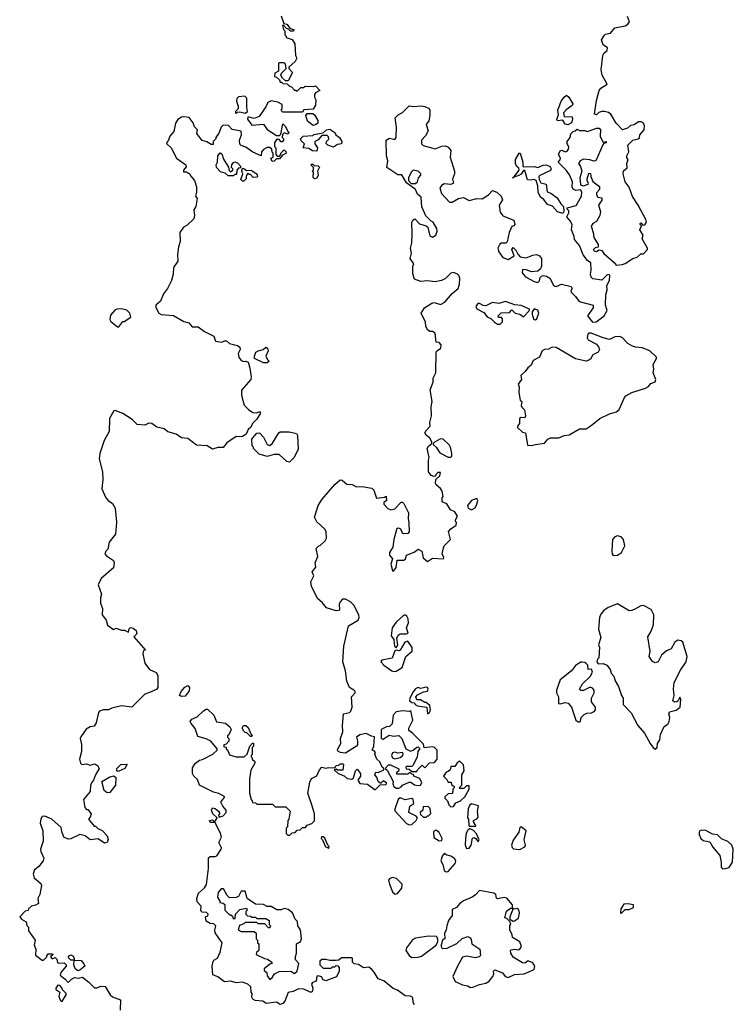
# Model space of a CAD drawing. Extents: x 2601477 to 2753313, y 449408 to 581029.
# Tile 13 of 203: x 2617122 to 2622606, y 482081 to 489651. Entities that reach past the tile are written whole.
import ezdxf

# ---------------------------------------------------------------- set-up
doc = ezdxf.new("R2010")
doc.units = 0

msp = doc.modelspace()

# ---------------------------------------------------------------- linework, layer by layer
at = {"layer": '0CON05XD'}
for points in [[(2619130.7, 489680.7), (2619151.7, 489621.7), (2619175, 489617.5), (2619201.7, 489581.7), (2619230, 489575), (2619227, 489563), (2619203, 489563), (2619188.3, 489578.3), (2619171.7, 489581.7), (2619148.3, 489608.3), (2619143, 489607), (2619150, 489575), (2619160, 489565), (2619160, 489535), (2619170, 489525), (2619170, 489515), (2619215, 489497.5), (2619235.8, 489465.8), (2619242.5, 489375), (2619252.5, 489355), (2619239.5, 489330.5), (2619190, 489285), (2619190, 489275), (2619217.5, 489245), (2619185, 489180), (2619165, 489180), (2619141.7, 489201.7), (2619130, 489225), (2619135, 489240)], [(2621596.4, 488263.6), (2621570, 488225), (2621586.1, 488176.1), (2621581.2, 488145), (2621555, 488100), (2621527.5, 488085), (2621513, 488063), (2621528.8, 488015), (2621533.3, 487975), (2621566.4, 487923.6), (2621567.5, 487902.5), (2621545, 487897.5), (2621532.5, 487885), (2621533.6, 487873.6), (2621555, 487867.5), (2621575, 487882.5), (2621595, 487876.7), (2621612.3, 487852.3), (2621690, 487785), (2621705, 487762.5), (2621755, 487768), (2621775, 487776), (2621835, 487813.8), (2621867.5, 487825), (2621895, 487850), (2621915, 487850), (2621947, 487883), (2621947.5, 487895), (2621906.7, 487965), (2621912.5, 487995), (2621887.5, 488035), (2621900, 488065), (2621890, 488075), (2621890, 488085), (2621895, 488090), (2621911.7, 488071.7), (2621925, 488072.5), (2621938, 488095), (2621933.8, 488115), (2621875.7, 488225), (2621830.9, 488290.9), (2621805, 488362.5), (2621776, 488405), (2621758.6, 488465), (2621762.4, 488487.6), (2621789.3, 488510.7), (2621788.8, 488545), (2621797.5, 488575), (2621788.3, 488588.3), (2621787.5, 488605), (2621803.8, 488635), (2621796.2, 488685), (2621835, 488724.2), (2621875, 488733.8), (2621885, 488742.5), (2621886.7, 488765), (2621920, 488805), (2621922.9, 488835), (2621915, 488855.7), (2621897.5, 488865), (2621877.5, 488865), (2621845, 488843.3), (2621815, 488836.7), (2621792.7, 488817.3), (2621753.6, 488803.6), (2621705.9, 488855.9), (2621664.1, 488924.1), (2621647.7, 488937.7), (2621615.8, 488945.8), (2621596, 488944), (2621573.8, 488936.2), (2621555, 488920), (2621540, 488925), (2621555, 489030), (2621576.2, 489105), (2621587.5, 489125), (2621636.7, 489155), (2621599.2, 489225), (2621591.2, 489265), (2621602.5, 489375), (2621613.6, 489396.4), (2621637, 489413), (2621640, 489435), (2621607, 489457), (2621593.6, 489496.4), (2621615, 489532.5), (2621625, 489540), (2621663, 489547), (2621695, 489587.5), (2621775, 489603.3), (2621796.7, 489615), (2621808, 489635), (2621793.3, 489675)], [(2619135, 489240), (2619170, 489275), (2619165, 489310), (2619155, 489320), (2619115, 489320), (2619110, 489315), (2619110, 489255), (2619081.7, 489238.3), (2619080, 489215), (2619095, 489210), (2619118.3, 489188.3), (2619125, 489170), (2619135, 489170), (2619145, 489160), (2619178.3, 489158.3), (2619195, 489140), (2619210, 489135), (2619235, 489110), (2619245, 489110), (2619255, 489100), (2619281.7, 489128.3), (2619305, 489130), (2619315, 489140), (2619375, 489137.5), (2619395, 489142.5), (2619430, 489105), (2619395, 489087.5), (2619387.5, 489075), (2619387.5, 489055), (2619397.5, 489035), (2619396.4, 488993.6), (2619378.3, 488961.7), (2619305, 488957.5), (2619295, 488940), (2619145, 488940), (2619130, 488955), (2619140, 488965), (2619138.3, 488998.3), (2619107, 489017), (2619055, 489027.5), (2619030, 489015), (2619015, 488980), (2618963, 488907), (2618925, 488890), (2618885, 488902.5), (2618875, 488900), (2618872.5, 488885), (2618905, 488840), (2618995, 488846.7), (2619025, 488807.5), (2619095, 488760), (2619115, 488760), (2619128.3, 488771.7), (2619145, 488850), (2619165, 488830), (2619181.7, 488791.7), (2619190, 488785), (2619185, 488770), (2619155, 488780), (2619141.7, 488768.3), (2619140, 488745), (2619150, 488735), (2619150, 488725), (2619138.3, 488711.7), (2619131.7, 488711.7), (2619115, 488730), (2619095, 488730), (2619080, 488705), (2619080, 488675), (2619090, 488665), (2619090, 488615), (2619101.7, 488601.7), (2619118.3, 488601.7), (2619130, 488615), (2619130, 488625), (2619155, 488650), (2619170, 488635), (2619168.3, 488621.7), (2619141.7, 488608.3), (2619118.3, 488581.7), (2619095, 488580), (2619077, 488563), (2619061.7, 488561.7), (2619052.5, 488585), (2619070, 488595), (2619070, 488625), (2619063, 488633), (2619060, 488655), (2619045, 488667.5), (2619023, 488667), (2618997, 488653), (2618980, 488635), (2618977, 488603), (2618915, 488631.2), (2618860.7, 488670.7), (2618823, 488683), (2618813, 488693), (2618812.5, 488725), (2618827.5, 488765), (2618823, 488793), (2618756.4, 488806.4), (2618727, 488837), (2618685, 488840), (2618670, 488825), (2618651.7, 488778.3), (2618630, 488745), (2618630, 488735), (2618610, 488715), (2618608.3, 488691.7), (2618595, 488690), (2618561.7, 488711.7), (2618525, 488722.5), (2618513.6, 488733.6), (2618483.3, 488775), (2618490, 488805), (2618466.4, 488826.4), (2618455, 488857.5), (2618425, 488897.5), (2618385, 488903.3), (2618365, 488900), (2618337, 488883), (2618320, 488855), (2618307.7, 488792.3), (2618276.7, 488755), (2618266.1, 488723.9), (2618250, 488705), (2618252.5, 488695), (2618286.1, 488666.1), (2618326.1, 488586.1), (2618400, 488535), (2618401.7, 488518.3), (2618380, 488495), (2618381.7, 488481.7), (2618405, 488480), (2618415, 488470), (2618425, 488470), (2618437, 488447), (2618466.7, 488415), (2618480, 488365), (2618480, 488325), (2618472.5, 488295), (2618486.7, 488275), (2618476.4, 488213.6), (2618460.7, 488189.3), (2618466.2, 488145), (2618459.5, 488120.5), (2618409.3, 488070.7), (2618380, 488055), (2618352.5, 488015), (2618356, 487945), (2618342.5, 487905), (2618336.2, 487846.2), (2618337.5, 487795), (2618303.3, 487745), (2618301.2, 487695), (2618289.2, 487645), (2618258.8, 487585), (2618227.3, 487542.7), (2618203.6, 487486.4), (2618167.5, 487455), (2618168.3, 487438.3), (2618192.5, 487395), (2618210, 487385), (2618305, 487376.7), (2618385, 487330), (2618421.2, 487321.2), (2618448.3, 487288.3), (2618495, 487290), (2618543, 487253), (2618615, 487216.7), (2618628.3, 487178.3), (2618675, 487172.5), (2618695, 487182.5), (2618711.7, 487181.7), (2618735, 487162.5), (2618795, 487146.7), (2618813.6, 487133.6), (2618816.2, 487115), (2618802.5, 487085), (2618806.7, 487055), (2618825, 487030), (2618845, 487022.5), (2618856.4, 487026.4), (2618877, 487017), (2618891.7, 486971.7), (2618900, 486905), (2618897.5, 486885), (2618827, 486803), (2618826.7, 486765), (2618848.3, 486688.3), (2618880, 486655), (2618915, 486630), (2618941.7, 486628.3), (2618965, 486637.5), (2618972.5, 486625), (2618945, 486580), (2618915, 486550), (2618896.7, 486515), (2618879.3, 486500.7), (2618862.5, 486465), (2618835, 486446.7), (2618813.3, 486443.3), (2618785, 486447.5), (2618715, 486396.7), (2618685, 486362), (2618645, 486360.8), (2618605, 486350), (2618564.1, 486374.1), (2618480.5, 486380.5), (2618415, 486430), (2618365, 486436.2), (2618325, 486463.8), (2618261.7, 486481.7), (2618232.5, 486505), (2618175, 486518), (2618137.3, 486547.3), (2618115, 486548.8), (2618085, 486532.5), (2618025, 486538), (2617987.3, 486577.3), (2617914.1, 486624.1), (2617856.4, 486646.4), (2617845, 486643.3), (2617813.5, 486585), (2617809.2, 486485), (2617771.2, 486415), (2617739.2, 486315), (2617733.5, 486275), (2617759.2, 486175), (2617761.2, 486115), (2617752.5, 486045), (2617785.5, 485975.5), (2617802, 485955), (2617835, 485931.2), (2617855.8, 485895), (2617867.3, 485787.3), (2617859.2, 485695), (2617810, 485635), (2617798.7, 485581.3), (2617784.4, 485565), (2617777.5, 485545), (2617788.7, 485528.7), (2617842.7, 485492.7), (2617848.8, 485475), (2617843.9, 485436.1), (2617748.8, 485355), (2617726.2, 485305), (2617750, 485235), (2617743.3, 485205), (2617744, 485165), (2617760, 485125), (2617756, 485075), (2617786.7, 485035), (2617797, 484997), (2617843, 484963), (2617865, 484972.5), (2617905, 484957.5), (2617927, 484957), (2617957.5, 484942.5), (2617963.3, 484966.7), (2617975, 484977.5), (2617995, 484972.5), (2618017.5, 484955), (2618021.7, 484928.3), (2618000, 484905), (2618090, 484805), (2618075, 484800), (2618068.8, 484775), (2618084, 484705), (2618118.8, 484655), (2618172.3, 484632.3), (2618185, 484610), (2618183.9, 484516.1), (2618175, 484503.3), (2618128.3, 484481.7), (2618084.2, 484465.8), (2617985, 484366.7), (2617905, 484375.7), (2617831.2, 484358.8), (2617805, 484344), (2617764.1, 484345.9), (2617736.4, 484333.6), (2617727.5, 484325), (2617710, 484245), (2617695, 484220), (2617665, 484213.8), (2617634.2, 484195.8), (2617591.7, 484138.3), (2617588, 484125), (2617597.3, 484077.3), (2617598, 484025), (2617583.1, 483965), (2617588.8, 483935), (2617600, 483925), (2617635, 483928.8), (2617665, 483918.8), (2617699.3, 483929.3), (2617722.5, 483915), (2617732.5, 483895), (2617703.8, 483845), (2617690, 483805), (2617673.8, 483785), (2617666.4, 483763.6), (2617663.8, 483716.2), (2617613.8, 483655), (2617622.5, 483595), (2617635, 483580), (2617645, 483580), (2617672.5, 483545), (2617665, 483520), (2617650, 483505), (2617695, 483450), (2617705, 483450), (2617721.7, 483431.7), (2617755, 483417.5), (2617795, 483377.5), (2617801.7, 483348.3), (2617793.9, 483326.1), (2617775, 483321.2), (2617725, 483353.3), (2617665, 483346.7), (2617625.9, 483375.9), (2617585, 483386.7), (2617515, 483353.3), (2617495, 483351.2), (2617462.5, 483365), (2617445, 483410), (2617441.2, 483441.2), (2617370, 483505), (2617315, 483528.8), (2617295, 483526.2), (2617285, 483506.7), (2617280.6, 483475), (2617299.2, 483415), (2617304, 483335), (2617282.7, 483275), (2617285.7, 483255), (2617308.8, 483205), (2617302, 483185), (2617270.3, 483139.7), (2617236.7, 483115), (2617226, 483085), (2617232.7, 483052.7), (2617285, 483008.8), (2617290, 482995), (2617276.2, 482925), (2617262.5, 482895), (2617266.2, 482855), (2617245, 482842.5), (2617212.5, 482835), (2617190, 482815), (2617188.3, 482801.7), (2617165, 482797.5), (2617122.5, 482755), (2617137, 482737), (2617172.5, 482715), (2617178.3, 482688.3), (2617190, 482675), (2617190, 482645), (2617242.5, 482575), (2617233.3, 482535), (2617247.5, 482505), (2617245, 482460), (2617295, 482420), (2617305, 482420), (2617330, 482445), (2617330, 482455), (2617341.7, 482468.3), (2617375, 482470), (2617378.3, 482461.7), (2617360, 482445), (2617371.7, 482431.7), (2617395, 482440), (2617407, 482427), (2617411.7, 482401.7), (2617418.3, 482398.3), (2617465, 482400), (2617480, 482385), (2617480, 482375), (2617437.5, 482325), (2617432.5, 482305), (2617472.5, 482275), (2617495, 482250), (2617520, 482275), (2617543.6, 482286.4), (2617575, 482283.3), (2617605, 482290), (2617655, 482252.5), (2617698.3, 482208.3), (2617715, 482207.5), (2617745, 482220), (2617778.3, 482218.3), (2617817.5, 482155), (2617835, 482137.5), (2617896.4, 482116.4), (2617893.3, 482035)], [(2618785, 488930), (2618795, 488940), (2618815, 488942.5), (2618855, 488932.5), (2618872.5, 488945), (2618866.7, 488975), (2618867, 489047), (2618851.7, 489061.7), (2618803, 489057), (2618790, 489045), (2618787.5, 489025), (2618800, 488985), (2618800, 488965), (2618780, 488945), (2618780, 488935), (2618785, 488930)], [(2621335, 488843.3), (2621315, 488846.7), (2621295, 488877.5), (2621255, 488873.8), (2621250, 488885), (2621261.7, 488918.3), (2621256.7, 488955), (2621282, 489025), (2621305, 489056.2), (2621325, 489070), (2621343.3, 489055), (2621372.5, 489005), (2621368, 488992), (2621321.9, 488958.1), (2621301.2, 488935), (2621307, 488907), (2621367.5, 488905), (2621370, 488885), (2621363.3, 488856.7), (2621335, 488843.3)], [(2619367.5, 483615), (2619337.5, 483705), (2619350.7, 483789.3), (2619363.6, 483816.4), (2619405, 483837.5), (2619426.7, 483885), (2619445, 483903.3), (2619475, 483897.5), (2619495, 483902.5), (2619545, 483900), (2619553.3, 483916.7), (2619575, 483920), (2619585, 483930), (2619605, 483930), (2619610, 483925), (2619605, 483880), (2619565, 483880), (2619555, 483890), (2619540, 483885), (2619570, 483855), (2619615, 483837.5), (2619638.3, 483818.3), (2619675, 483812.5), (2619688.3, 483821.7), (2619703, 483877), (2619715, 483890), (2619740, 483855), (2619740, 483835), (2619720, 483805), (2619735, 483777.5), (2619795, 483772.5), (2619855, 483730), (2619891.7, 483768.3), (2619935, 483770), (2619940, 483775), (2619940, 483785), (2619915, 483800), (2619898.3, 483781.7), (2619891.7, 483781.7), (2619877.5, 483795), (2619867, 483827), (2619852.5, 483845), (2619860, 483865), (2619877, 483863), (2619920, 483885), (2619920, 483895), (2619907.5, 483905), (2619890, 483945), (2619867.5, 483965), (2619852.5, 484005), (2619857, 484017), (2619845, 484030), (2619830, 484035), (2619843.3, 484065), (2619848.3, 484138.3), (2619825, 484142.5), (2619785, 484163.3), (2619735, 484152.5), (2619710, 484135), (2619717.5, 484105), (2619717.5, 484075), (2619710, 484065), (2619627, 484013), (2619587, 484017), (2619567, 484027), (2619565, 484040), (2619591.2, 484085), (2619586.7, 484125), (2619606.4, 484176.4), (2619602.5, 484225), (2619610, 484315), (2619656.2, 484323.8), (2619667.5, 484335), (2619677.5, 484365), (2619672.5, 484445), (2619700, 484475), (2619700, 484485), (2619690, 484495), (2619656.4, 484516.4), (2619635.9, 484565.9), (2619626.9, 484645), (2619606.7, 484715), (2619612.5, 484835), (2619649.3, 484990.7), (2619722.5, 485035), (2619730, 485055), (2619728.8, 485075), (2619688.8, 485148.8), (2619664.1, 485174.1), (2619625, 485196.2), (2619604.1, 485195.9), (2619584.1, 485175.9), (2619576.4, 485153.6), (2619580, 485115), (2619575, 485107.5), (2619555, 485106.2), (2619480.3, 485130.3), (2619448.7, 485168.7), (2619411.2, 485201.2), (2619364, 485295), (2619360.7, 485329.3), (2619382.5, 485375), (2619370, 485405), (2619397, 485443), (2619392.5, 485475), (2619412.5, 485525), (2619400, 485585), (2619420, 485605), (2619435, 485610), (2619470, 485645), (2619480, 485665), (2619477.5, 485715), (2619467.5, 485735), (2619405, 485790), (2619387.5, 485825), (2619395, 485850), (2619416.7, 485915), (2619445.9, 485964.1), (2619545, 486076.7), (2619585, 486113.3), (2619600.7, 486110.7), (2619635, 486080), (2619676.4, 486076.4), (2619710, 486060), (2619755, 486061.2), (2619828.8, 486048.8), (2619842.5, 486035), (2619865, 485972.5), (2619925, 485980), (2619938.3, 485988.3), (2619940, 485955), (2619921.7, 485938.3), (2619920, 485925), (2619951.7, 485891.7), (2619975, 485883.8), (2620005, 485891.2), (2620055, 485942.5), (2620065, 485942.5), (2620075, 485932.5), (2620109.3, 485859.3), (2620106.7, 485815), (2620113.6, 485783.6), (2620115.8, 485714.2), (2620105, 485701.2), (2620075, 485698.8), (2620064.2, 485704.2), (2620050, 485735), (2620035, 485740.8), (2620021.7, 485738.3), (2619996.5, 485655), (2619988.6, 485595), (2619963.8, 485555), (2619963.3, 485535), (2619986.7, 485505), (2619973.8, 485465), (2619987, 485417), (2619995, 485410), (2620015, 485440), (2620024, 485496), (2620075, 485496), (2620085.8, 485505), (2620094, 485535), (2620153, 485557), (2620175, 485572.5), (2620185, 485580), (2620213.8, 485563.8), (2620223.3, 485513.3), (2620255, 485486), (2620295, 485510), (2620380, 485505), (2620382.5, 485515), (2620368.8, 485545), (2620378.3, 485591.7), (2620384.1, 485605.9), (2620432.5, 485655), (2620417.5, 485715), (2620435, 485737.5), (2620477.5, 485765), (2620480, 485785), (2620470, 485795), (2620470, 485805), (2620487.5, 485835), (2620466.4, 485866.4), (2620433.6, 485883.6), (2620405, 485930), (2620370, 485945), (2620370, 485975), (2620377.5, 485985), (2620370, 486025), (2620357, 486047), (2620323.6, 486073.6), (2620317.5, 486085), (2620320, 486115), (2620350, 486145), (2620355, 486170), (2620335, 486170), (2620320, 486155), (2620318.3, 486141.7), (2620305, 486140), (2620285, 486147.5), (2620263.3, 486175), (2620263.3, 486265), (2620270, 486285), (2620253.8, 486355), (2620265, 486373.3), (2620288.3, 486391.7), (2620290, 486405), (2620274.1, 486434.1), (2620245, 486456.7), (2620236.7, 486475), (2620245, 486492.5), (2620276.7, 486525), (2620273.3, 486555), (2620287.5, 486605), (2620284, 486675), (2620291.2, 486715), (2620276.7, 486805), (2620300, 486865), (2620300, 486895), (2620321.2, 486935), (2620323.3, 487096.7), (2620333, 487107), (2620357.5, 487125), (2620361.7, 487151.7), (2620345, 487170), (2620321.7, 487171.7), (2620315, 487240), (2620295, 487252.5), (2620275, 487252.5), (2620256.4, 487266.4), (2620242.5, 487295), (2620240, 487325), (2620207.5, 487395), (2620233.6, 487436.4), (2620288.8, 487471.2), (2620306.1, 487476.1), (2620355, 487460), (2620389.7, 487480.3), (2620446.7, 487545), (2620492.5, 487585), (2620503, 487617), (2620503.6, 487663.6), (2620496.7, 487685), (2620486.7, 487695), (2620455, 487708), (2620435, 487702), (2620395, 487660), (2620364.1, 487645.9), (2620315, 487636), (2620255, 487642), (2620205, 487638), (2620156.2, 487656.2), (2620143.9, 487696.1), (2620143.3, 487755), (2620150, 487775), (2620123.8, 487815), (2620132, 487855), (2620126.2, 487895), (2620136, 487935), (2620139.2, 488005), (2620136.2, 488095), (2620145, 488112.5), (2620159.3, 488119.3), (2620195, 488080), (2620246.2, 488066.2), (2620257.5, 488055), (2620275, 487990), (2620295, 487977.5), (2620320, 487995), (2620330, 488025), (2620327.5, 488045), (2620300, 488095), (2620285, 488102.5), (2620243.3, 488143.3), (2620213, 488213), (2620207.5, 488285), (2620180, 488310), (2620163.8, 488345), (2620095, 488397.5), (2620058.3, 488458.3), (2620028.3, 488458.3), (2619942.5, 488515), (2619951.2, 488565), (2619940, 488605), (2619937.5, 488725), (2619965, 488738.8), (2620005, 488730), (2620015.8, 488744.2), (2620016.7, 488825), (2620008.8, 488895), (2620030.9, 488919.1), (2620065, 488936.2), (2620115, 488988.8), (2620145, 488982), (2620208.8, 488988.8), (2620235, 488984), (2620267.7, 488967.7), (2620273.8, 488955), (2620273.6, 488913.6), (2620265.8, 488874.2), (2620246.7, 488845), (2620260, 488795), (2620241.7, 488758.3), (2620210, 488725), (2620211.2, 488695), (2620222.7, 488682.7), (2620315, 488658.8), (2620365, 488677.5), (2620395, 488680), (2620415, 488671.2), (2620436, 488645), (2620430, 488595), (2620464.3, 488485), (2620464.3, 488465), (2620449.2, 488425), (2620455, 488393.3), (2620435, 488384.2), (2620385, 488387.5), (2620363.6, 488376.4), (2620350, 488355), (2620364.4, 488314.4), (2620425, 488248.8), (2620445, 488246.7), (2620494.2, 488275.8), (2620533.8, 488283.8), (2620575, 488261.2), (2620635, 488276), (2620676.4, 488273.6), (2620725, 488303.3), (2620755, 488337.5), (2620790, 488325), (2620823, 488293), (2620832.5, 488265), (2620807.5, 488225), (2620815, 488170), (2620835, 488142.5), (2620918.3, 488108.3), (2620927.5, 488075), (2620920, 488065), (2620905, 488060), (2620882.5, 488015), (2620868.3, 487941.7), (2620857, 487933), (2620825, 487932.5), (2620812.5, 487925), (2620797.5, 487895), (2620803.3, 487865), (2620835, 487822.5), (2620875, 487807.5), (2620922.5, 487835), (2620903.3, 487885), (2620915, 487900), (2620935, 487880), (2620949.3, 487849.3), (2620968, 487828), (2621015, 487820), (2621065, 487841.2), (2621093.6, 487846.4), (2621116.1, 487836.1), (2621133.3, 487815), (2621133.3, 487755), (2621123.3, 487735), (2621105, 487717.5), (2621055, 487712.5), (2621015, 487727.5), (2620985, 487730), (2620982.5, 487705), (2621010, 487675), (2621075, 487638), (2621105, 487631.2), (2621117.7, 487642.3), (2621122.3, 487667.7), (2621131.7, 487678.3), (2621145, 487683.3), (2621169.3, 487679.3), (2621195, 487662.5), (2621225, 487610), (2621235, 487602.5), (2621245, 487600), (2621285, 487616.7), (2621360.7, 487600.7), (2621366.7, 487585), (2621357.5, 487565), (2621360, 487555), (2621393.9, 487523.9), (2621422.5, 487485), (2621530, 487455), (2621530, 487435), (2621486.7, 487375), (2621524.2, 487324.2), (2621551.2, 487328.8), (2621614, 487375), (2621636, 487415), (2621623.3, 487455), (2621625.8, 487534.2), (2621636.2, 487575), (2621633.6, 487606.4), (2621653.8, 487645), (2621656.4, 487686.4), (2621645, 487692.5), (2621635, 487686.7), (2621595, 487648.8), (2621527.7, 487657.7), (2621515, 487670), (2621508, 487695), (2621513.8, 487725), (2621511.7, 487781.7), (2621485, 487800), (2621453.2, 487843.2), (2621424.1, 487914.1), (2621385, 487960), (2621382.5, 487985), (2621363.3, 488035), (2621366.7, 488075), (2621353.3, 488105), (2621327.5, 488135), (2621342.5, 488165), (2621341.7, 488181.7), (2621330, 488195), (2621330, 488205), (2621398.3, 488221.7), (2621440, 488295), (2621442.5, 488325), (2621431.7, 488341.7), (2621395, 488337.5), (2621375, 488347.5), (2621366.7, 488365), (2621370, 488405), (2621348.3, 488458.3), (2621322.5, 488495), (2621260, 488555), (2621276.4, 488573.6), (2621277.5, 488585), (2621263.3, 488615), (2621275, 488642.5), (2621288.3, 488648.3), (2621315, 488633.8), (2621329.5, 488640.5), (2621340, 488655), (2621343, 488673), (2621330, 488695), (2621330, 488715), (2621352.5, 488745), (2621357.5, 488772.5), (2621375, 488790), (2621390, 488795), (2621405, 488810), (2621425, 488797.5), (2621465, 488797.5), (2621485, 488790), (2621555, 488816.7), (2621575, 488817.5), (2621586.7, 488805), (2621583.8, 488755), (2621595, 488727.5), (2621605, 488710), (2621630, 488715), (2621630, 488705), (2621610, 488700), (2621602.3, 488687.7), (2621550, 488565), (2621535, 488562.5), (2621503, 488573), (2621455, 488577.5), (2621430, 488565), (2621417.5, 488545), (2621432.5, 488522.5), (2621442.5, 488485), (2621427.5, 488435), (2621431.7, 488381.7), (2621455, 488372.5), (2621490, 488385), (2621492.5, 488395), (2621483, 488413), (2621483.6, 488426.4), (2621495, 488470), (2621508.3, 488468.3), (2621510, 488445), (2621526.4, 488406.4), (2621578.8, 488368.8), (2621577.5, 488345), (2621555, 488320), (2621553.6, 488303.6), (2621565, 488287.5), (2621595, 488280), (2621596.4, 488263.6)], [(2619378.3, 488838.3), (2619335, 488870), (2619320, 488915), (2619331.7, 488928.3), (2619375, 488930), (2619388.3, 488918.3), (2619412.5, 488875), (2619412.5, 488855), (2619395, 488842.5), (2619378.3, 488838.3)], [(2619405, 488640), (2619373, 488643), (2619345, 488660), (2619300, 488665), (2619310, 488695), (2619285, 488720), (2619280, 488735), (2619300, 488755), (2619375, 488760), (2619383, 488767), (2619455, 488780), (2619480, 488805), (2619505, 488810), (2619543, 488783), (2619552.5, 488765), (2619580, 488745), (2619597.5, 488715), (2619595, 488697.5), (2619565, 488690), (2619535, 488670), (2619490, 488685), (2619478.3, 488698.3), (2619480, 488715), (2619497, 488733), (2619495, 488750), (2619485, 488760), (2619445, 488760), (2619415, 488727.5), (2619390, 488715), (2619390, 488695), (2619410, 488665), (2619405, 488640)], [(2618765, 488450), (2618725, 488450), (2618701.7, 488471.7), (2618665, 488480), (2618633.9, 488513.9), (2618632.5, 488535), (2618642.5, 488555), (2618643.8, 488605), (2618661.7, 488628.3), (2618675, 488620), (2618689.3, 488579.3), (2618727, 488517), (2618731.7, 488491.7), (2618741.7, 488481.7), (2618760, 488495), (2618760, 488505), (2618750, 488515), (2618752.5, 488535), (2618765, 488552.5), (2618775, 488556.7), (2618795, 488550), (2618820, 488525), (2618818.3, 488511.7), (2618805, 488510), (2618790, 488495), (2618788.3, 488461.7), (2618775, 488460), (2618765, 488450)], [(2621295, 488160), (2621254.3, 488174.3), (2621216.2, 488216.2), (2621178.8, 488228.8), (2621149.3, 488269.3), (2621125, 488287.5), (2621106.7, 488325), (2621103, 488373), (2621090, 488415), (2621075, 488422.5), (2621045, 488416.7), (2621025, 488420), (2621005, 488490), (2620995, 488490), (2620976.4, 488463.6), (2620958.3, 488451.7), (2620920, 488440), (2620911.7, 488431.7), (2620911.7, 488438.3), (2620920, 488440), (2620960, 488495), (2620958.3, 488508.3), (2620940, 488525), (2620932.5, 488545), (2620933, 488577), (2620960, 488625), (2620967.5, 488625), (2620987.5, 488555), (2620988.3, 488528.3), (2620995, 488520), (2621075, 488523.3), (2621105, 488513.3), (2621145, 488533.3), (2621165, 488534), (2621192.5, 488525), (2621202.5, 488515), (2621206.7, 488503.3), (2621200, 488490), (2621118.3, 488451.7), (2621112.5, 488445), (2621113, 488423), (2621127, 488397), (2621166.7, 488385), (2621175, 488327.5), (2621205, 488316.2), (2621251.7, 488281.7), (2621280, 488235), (2621300, 488215), (2621302.5, 488175), (2621295, 488160)], [(2619388.3, 488428.3), (2619378.3, 488438.3), (2619380, 488475), (2619370, 488485), (2619380, 488495), (2619380, 488515), (2619360, 488535), (2619365, 488540), (2619375, 488540), (2619385, 488530), (2619417, 488527), (2619427, 488517), (2619410, 488485), (2619416.7, 488455), (2619405, 488432.5), (2619388.3, 488428.3)], [(2618845, 488410), (2618835, 488410), (2618822.5, 488422.5), (2618837.5, 488465), (2618830, 488485), (2618835, 488510), (2618850, 488505), (2618865, 488490), (2618900, 488495), (2618939.3, 488469.3), (2618947, 488457), (2618950, 488445), (2618945, 488440), (2618917, 488437), (2618895, 488460), (2618885, 488460), (2618875, 488470), (2618863, 488447), (2618861.7, 488428.3), (2618845, 488410)], [(2620131.2, 488391.2), (2620165, 488392.5), (2620180, 488405), (2620185.8, 488434.2), (2620203.8, 488455), (2620203.8, 488465), (2620185, 488485.8), (2620147, 488493), (2620131.7, 488478.3), (2620110, 488435), (2620110, 488415), (2620131.2, 488391.2)], [(2620815, 487310), (2620831.7, 487328.3), (2620831.7, 487351.7), (2620825, 487360), (2620801.7, 487361.7), (2620800, 487375), (2620823, 487397), (2620885, 487400), (2620905, 487420), (2620930, 487395), (2620965.9, 487385.9), (2620995, 487367.5), (2621038.3, 487411.7), (2621040, 487425), (2620975, 487452.5), (2620928.3, 487458.3), (2620855, 487483.3), (2620805, 487470), (2620755, 487476.2), (2620705, 487450), (2620685, 487452.5), (2620655, 487470), (2620641.7, 487468.3), (2620626.7, 487445), (2620635, 487427.5), (2620688.8, 487398.8), (2620715, 487367.5), (2620743, 487353), (2620770, 487325), (2620795, 487310), (2620815, 487310)], [(2617885, 487290), (2617915, 487330), (2617925, 487330), (2617977, 487363), (2617967.5, 487395), (2617945, 487417.5), (2617905, 487426.7), (2617870, 487425), (2617853.6, 487416.4), (2617820.5, 487379.5), (2617816.2, 487345), (2617821.7, 487331.7), (2617875, 487290), (2617885, 487290)], [(2621085, 487342.5), (2621095, 487350), (2621112.5, 487395), (2621105, 487417.5), (2621075, 487427.5), (2621060, 487405), (2621060, 487385), (2621072.5, 487345), (2621085, 487342.5)], [(2621055, 486376.7), (2621085, 486384), (2621155, 486394.2), (2621181.2, 486425), (2621202.5, 486435), (2621265, 486437.1), (2621305.6, 486454.4), (2621345, 486458.9), (2621425, 486505.8), (2621475, 486504.4), (2621515, 486530), (2621580, 486585), (2621655, 486620.8), (2621708, 486635), (2621728, 486655), (2621768.8, 486745), (2621781.2, 486758.8), (2621826.7, 486785), (2621931.7, 486818.3), (2621955, 486830), (2621972.5, 486855), (2622005, 486867.5), (2622011.2, 486885), (2621990, 486935), (2621994.2, 486965), (2621989.7, 487000.3), (2622016.7, 487045), (2622016.7, 487055), (2621963.8, 487105), (2621905, 487128.2), (2621855, 487131.9), (2621830.2, 487140.2), (2621795, 487162.5), (2621755, 487203.8), (2621735, 487216.2), (2621695, 487213.3), (2621655, 487192), (2621605.6, 487205.6), (2621515, 487240.8), (2621498.8, 487241.2), (2621487.7, 487232.3), (2621482, 487205), (2621489.5, 487189.5), (2621553.8, 487155), (2621571.2, 487135), (2621578.8, 487115), (2621567.5, 487095), (2621526.7, 487075), (2621508.1, 487041.9), (2621495, 487032), (2621475, 487025.8), (2621394.2, 487044.2), (2621245, 487130), (2621215, 487132), (2621185, 487118.8), (2621154.2, 487115.8), (2621136.7, 487105), (2621116.7, 487055), (2621068.3, 487031.7), (2621052.5, 486995), (2621026.7, 486975), (2621007.5, 486945), (2620973.3, 486915), (2620978.8, 486885), (2620952.3, 486847.7), (2620960, 486825), (2620958.8, 486785), (2620967.5, 486725), (2620980, 486715), (2620976.7, 486685), (2620981.2, 486671.2), (2621001.7, 486651.7), (2621010, 486605), (2621005, 486590), (2620975, 486592.5), (2620963.3, 486585), (2620963, 486547), (2620947.5, 486525), (2620947.5, 486515), (2620985, 486480), (2621010, 486475), (2621025, 486380), (2621055, 486376.7)], [(2619025, 487012.5), (2618995, 487012.5), (2618927.5, 487045), (2618926.2, 487065), (2618936.7, 487095), (2618954.1, 487105.9), (2618993.6, 487116.4), (2619015, 487132.5), (2619025.9, 487125.9), (2619032.5, 487105), (2619013.3, 487065), (2619025, 487040), (2619040, 487025), (2619025, 487012.5)], [(2619195, 486250), (2619174.2, 486254.2), (2619115, 486307.5), (2619077, 486307), (2619025, 486293.8), (2618961.7, 486311.7), (2618920, 486355), (2618920, 486365), (2618910, 486375), (2618907.5, 486425), (2618913.9, 486436.1), (2618945, 486472.5), (2618965, 486473.3), (2618995, 486442.5), (2619023.6, 486383.6), (2619045, 486376.7), (2619066.1, 486393.9), (2619113.3, 486475), (2619125, 486483.3), (2619193, 486483), (2619250, 486470), (2619256.7, 486455), (2619261.7, 486348.3), (2619232.5, 486285), (2619195, 486250)], [(2620435, 486287.5), (2620442.5, 486295), (2620442.5, 486315), (2620432.5, 486365), (2620425, 486380), (2620377.5, 486425), (2620355, 486427.5), (2620301.7, 486398.3), (2620300, 486385), (2620322.5, 486365), (2620350.7, 486320.7), (2620415, 486287.5), (2620435, 486287.5)], [(2620595, 485883.8), (2620621.2, 485898.8), (2620636.2, 485925), (2620642.5, 485955), (2620635, 485970), (2620595, 485953.3), (2620563.8, 485915), (2620567.5, 485895), (2620595, 485883.8)], [(2621682.7, 485532.7), (2621715, 485534.3), (2621745.6, 485554.4), (2621771.2, 485605), (2621763.3, 485655), (2621744.1, 485674.1), (2621715, 485683.8), (2621695, 485676), (2621677.5, 485655), (2621672.9, 485565), (2621674.3, 485544.3), (2621682.7, 485532.7)], [(2622005, 484042.5), (2622020, 484055), (2622023.3, 484085), (2622042.5, 484115), (2622046.2, 484155), (2622075, 484217.5), (2622102.5, 484235), (2622113.8, 484255), (2622119.2, 484285), (2622110, 484315), (2622115, 484330), (2622166.6, 484343.4), (2622198.8, 484365), (2622202.5, 484425), (2622195, 484442.5), (2622183.3, 484415), (2622172.7, 484407.3), (2622154.3, 484404.3), (2622142, 484415), (2622152.5, 484455), (2622147.5, 484505), (2622152, 484555), (2622199.7, 484650.3), (2622242.5, 484715), (2622252.5, 484755), (2622219.2, 484865), (2622205, 484875.6), (2622180.5, 484879.5), (2622156.7, 484865), (2622127.5, 484815), (2622091.7, 484798.3), (2622054.1, 484765.9), (2622027.5, 484715), (2622005, 484706.7), (2621985, 484716.2), (2621960, 484755), (2621966.4, 484793.6), (2621948, 484905), (2621972, 484945), (2621992.3, 484997.7), (2621995.7, 485075), (2621975, 485116.7), (2621915, 485146), (2621895, 485145.8), (2621855, 485122.5), (2621825, 485107.5), (2621805, 485107.1), (2621715, 485159.2), (2621645, 485130.6), (2621612.2, 485107.8), (2621588.3, 485081.7), (2621577.1, 485055), (2621571.2, 484965), (2621588.8, 484901.2), (2621571.2, 484845), (2621576.7, 484825), (2621572.5, 484745), (2621562.5, 484735), (2621557.5, 484715), (2621568.3, 484698.3), (2621605, 484702.5), (2621635, 484687.5), (2621660, 484655), (2621667.5, 484627.5), (2621687.5, 484605), (2621698.3, 484568.3), (2621723.9, 484523.9), (2621746.7, 484455), (2621760, 484435), (2621760, 484385), (2621822.3, 484322.3), (2621872.5, 484225), (2621923.3, 484165), (2621966.7, 484085), (2621995, 484047.5), (2622005, 484042.5)], [(2620015, 484822.5), (2620028.1, 484841.9), (2620021.4, 484895), (2620030.5, 484919.5), (2620045, 484928.2), (2620095, 484929.2), (2620108.8, 484935), (2620095.8, 484975), (2620110.8, 485015), (2620108.6, 485045), (2620098, 485065), (2620085, 485074), (2620075, 485072), (2620015, 485018.1), (2619984.4, 484975), (2619975.7, 484915), (2619997.5, 484885), (2620002, 484835), (2620015, 484822.5)], [(2619995, 484639.2), (2620015, 484641.4), (2620060.4, 484669.6), (2620090.6, 484755), (2620138, 484795), (2620138.6, 484825), (2620105, 484872.9), (2620081.4, 484865), (2620045, 484804.2), (2620035, 484798), (2620015, 484802.5), (2620005, 484797.5), (2619985, 484743.3), (2619905, 484726.2), (2619896.7, 484715), (2619919.7, 484689.7), (2619981.2, 484645), (2619995, 484639.2)], [(2621425, 484252.5), (2621431.7, 484258.3), (2621437.5, 484285), (2621460.7, 484309.3), (2621480.7, 484319.3), (2621517.3, 484322.7), (2621537.3, 484332.7), (2621546.7, 484345), (2621546.7, 484365), (2621517, 484407), (2621517.5, 484435), (2621536.1, 484476.1), (2621535.8, 484495.8), (2621525, 484512.5), (2621505, 484520), (2621453.6, 484493.6), (2621435, 484493.3), (2621423.6, 484503.6), (2621446.7, 484545), (2621505, 484601.2), (2621523.3, 484635), (2621517, 484657), (2621490, 484655), (2621487.5, 484687.5), (2621478.3, 484698.3), (2621465, 484710), (2621445, 484712.5), (2621435, 484712.5), (2621393.6, 484686.4), (2621362.5, 484645), (2621275, 484576.7), (2621247.5, 484495), (2621247.5, 484475), (2621263.3, 484445), (2621263.3, 484395), (2621275, 484390), (2621315, 484402.5), (2621336.4, 484396.4), (2621363.3, 484365), (2621396.4, 484266.4), (2621415, 484252.5), (2621425, 484252.5)], [(2618365, 484447.5), (2618350, 484455), (2618363.3, 484485), (2618391.2, 484518.8), (2618415, 484532.5), (2618426, 484516), (2618425, 484490), (2618395, 484450), (2618365, 484447.5)], [(2620255, 484313.8), (2620272.5, 484325), (2620280, 484345), (2620275, 484377.5), (2620245, 484402.5), (2620235, 484402.5), (2620201.7, 484421.7), (2620173, 484423), (2620167.5, 484445), (2620179.3, 484460.7), (2620225, 484482.5), (2620255, 484487.5), (2620262.5, 484505), (2620255.8, 484515.8), (2620245, 484518.8), (2620205, 484510), (2620183, 484517), (2620165, 484507.5), (2620145, 484482.5), (2620120, 484435), (2620117.5, 484415), (2620135, 484402.5), (2620155, 484400), (2620162.5, 484385), (2620180, 484375), (2620250, 484365), (2620255, 484313.8)], [(2620155, 482077.5), (2620146.7, 482095), (2620143, 482133), (2620125, 482143.3), (2620085, 482146.7), (2620025, 482191.2), (2619992, 482202), (2619920.7, 482260.7), (2619876.4, 482276.4), (2619845, 482327.5), (2619829.2, 482349.2), (2619805, 482367.5), (2619765, 482362), (2619725, 482387.5), (2619693, 482393), (2619680, 482405), (2619680, 482435), (2619675, 482437.5), (2619595, 482437.5), (2619575, 482420), (2619555, 482417.5), (2619505, 482417.5), (2619476.1, 482426.1), (2619445, 482426.7), (2619428.3, 482411.7), (2619430, 482385), (2619455, 482360), (2619515, 482360), (2619525, 482370), (2619545, 482370), (2619555, 482380), (2619568.3, 482378.3), (2619577.5, 482365), (2619577.5, 482335), (2619556.4, 482293.6), (2619475, 482262.5), (2619455, 482270), (2619441.7, 482291.7), (2619415, 482300), (2619405, 482297.5), (2619400.7, 482259.3), (2619371.7, 482248.3), (2619363.6, 482236.4), (2619374, 482205), (2619373.3, 482185), (2619366.1, 482173.9), (2619355, 482173.8), (2619305, 482198.6), (2619265, 482200), (2619225, 482180), (2619185, 482172.5), (2619160, 482105), (2619145, 482086.7), (2619125, 482080), (2619095, 482097.5), (2619017, 482087), (2618990, 482105), (2618930.7, 482110.7), (2618915, 482120), (2618907.5, 482135), (2618910, 482165), (2618900, 482175), (2618897.5, 482215), (2618876.2, 482236.2), (2618835, 482250.8), (2618785, 482247.5), (2618745, 482260), (2618695, 482253.3), (2618645, 482291.2), (2618607, 482307), (2618602, 482375), (2618609.5, 482410.5), (2618615, 482420), (2618642.5, 482435), (2618663.3, 482483.3), (2618677.5, 482555), (2618625, 482630), (2618622.5, 482655), (2618630, 482685), (2618615, 482700), (2618585, 482702.5), (2618555, 482720), (2618550, 482755), (2618568.3, 482761.7), (2618570, 482775), (2618557, 482787), (2618525, 482790), (2618515, 482800), (2618517, 482837), (2618485, 482870), (2618482.5, 482895), (2618496.7, 482935), (2618543, 482977), (2618557, 483003), (2618573.8, 483125), (2618573.8, 483206.2), (2618585, 483216.7), (2618623.6, 483216.4), (2618638, 483222), (2618670, 483275), (2618672.5, 483285), (2618653.3, 483325), (2618672.5, 483365), (2618666.7, 483395), (2618625, 483480), (2618585, 483480), (2618580, 483495), (2618605, 483500), (2618615, 483490), (2618625, 483490), (2618640, 483515), (2618607.5, 483545), (2618597.5, 483575), (2618605, 483592.5), (2618625, 483587.5), (2618650, 483565), (2618657, 483553), (2618657.5, 483542.5), (2618650, 483535), (2618655, 483520), (2618685, 483530), (2618710, 483555), (2618710, 483575), (2618682.5, 483605), (2618667.5, 483635), (2618700, 483675), (2618651.7, 483701.7), (2618612.3, 483712.3), (2618503.3, 483765), (2618488.3, 483808.3), (2618460, 483835), (2618450, 483855), (2618450.7, 483899.3), (2618472.5, 483935), (2618503, 483957), (2618527, 483963), (2618607, 484003), (2618640, 484035), (2618640, 484045), (2618590, 484105), (2618555, 484122.5), (2618490.5, 484140.5), (2618471.7, 484201.7), (2618439.3, 484239.3), (2618433.3, 484255), (2618445, 484273.3), (2618485, 484290), (2618533.9, 484336.1), (2618555, 484350), (2618565, 484350), (2618613, 484303), (2618635, 484252.5), (2618705, 484242.5), (2618737.5, 484215), (2618747.5, 484195), (2618728.3, 484151.7), (2618720, 484145), (2618720, 484135), (2618730, 484125), (2618730, 484105), (2618708.3, 484081.7), (2618690, 484075), (2618691.7, 484061.7), (2618708.3, 484058.3), (2618710, 484045), (2618718.3, 484038.3), (2618735, 484000), (2618785, 483982.5), (2618847, 483983), (2618870, 484005), (2618890, 484065), (2618911.7, 484088.3), (2618918.3, 484088.3), (2618920, 484065), (2618910, 484055), (2618910, 484005), (2618900, 483995), (2618900, 483985), (2618910, 483975), (2618910, 483965), (2618928.3, 483948.3), (2618930, 483935), (2618898.3, 483881.7), (2618887.5, 483815), (2618887.5, 483705), (2618900, 483655), (2618910, 483645), (2618911.7, 483631.7), (2618935, 483630), (2618945, 483620), (2619065, 483620), (2619085, 483600), (2619168.3, 483598.3), (2619200, 483565), (2619190, 483505), (2619182.5, 483495), (2619180, 483445), (2619170, 483435), (2619170, 483395), (2619181.7, 483381.7), (2619198.3, 483381.7), (2619215, 483400), (2619238.3, 483401.7), (2619255, 483420), (2619278.3, 483421.7), (2619295, 483440), (2619318.3, 483441.7), (2619331.7, 483458.3), (2619368.3, 483471.7), (2619388.3, 483491.7), (2619387.5, 483545), (2619367.5, 483615)], [(2620175, 483870), (2620180, 483885), (2620215, 483920), (2620235, 483900), (2620271.7, 483938.3), (2620305, 483940), (2620318.3, 483951.7), (2620330, 483965), (2620330, 484035), (2620310, 484055), (2620295, 484060), (2620231.7, 484051.7), (2620225, 484080), (2620140, 484165), (2620112.5, 484185), (2620113.3, 484205), (2620142.5, 484265), (2620128.3, 484338.3), (2620117.5, 484332.5), (2620066.6, 484336.6), (2620015, 484329.1), (2619991.5, 484305), (2619983.8, 484236.2), (2619965, 484217.5), (2619940, 484215), (2619900, 484195), (2619900, 484125), (2619915, 484120), (2619960.7, 484149.3), (2619995, 484143.8), (2620035, 484147.5), (2620058.8, 484125), (2620090, 484045), (2620125, 484027.5), (2620146.1, 484033.9), (2620175, 484057.5), (2620185, 484060), (2620198.3, 484048.3), (2620182.5, 484025), (2620176.2, 483985), (2620145, 483920), (2620135, 483910), (2620095, 483910), (2620090, 483905), (2620091.7, 483891.7), (2620115, 483890), (2620135, 483870), (2620175, 483870)], [(2618905, 484140), (2618895, 484140), (2618868.3, 484168.3), (2618855, 484170), (2618845, 484180), (2618832.5, 484205), (2618842.5, 484225), (2618860, 484225), (2618878.3, 484208.3), (2618900, 484155), (2618910, 484145), (2618905, 484140)], [(2620005, 483968.8), (2620025, 483973.3), (2620045, 483977.5), (2620065, 483992.5), (2620070, 484005), (2620066.4, 484016.4), (2620025, 484012.5), (2620005, 484020), (2619986.1, 484013.9), (2619980, 483995), (2619986.1, 483976.1), (2620005, 483968.8)], [(2617875, 483870), (2617870, 483875), (2617870, 483895), (2617900, 483925), (2617948.3, 483928.3), (2617930, 483895), (2617885, 483872.5), (2617875, 483870)], [(2620035, 483742.5), (2620055, 483753.3), (2620063.8, 483766.2), (2620115, 483790), (2620128.3, 483788.3), (2620155, 483768), (2620185, 483762.5), (2620203, 483767), (2620212.5, 483785), (2620196.4, 483816.4), (2620150, 483835), (2620148.3, 483848.3), (2620135, 483850), (2620125, 483860), (2620115, 483860), (2620105, 483850), (2620021.7, 483851.7), (2620020, 483865), (2620038.3, 483881.7), (2620038.3, 483888.3), (2619975, 483920), (2619955, 483920), (2619930, 483895), (2619945, 483880), (2619992.5, 483795), (2619990, 483775), (2619997.5, 483755), (2620015, 483742.5), (2620035, 483742.5)], [(2620435, 483600), (2620455, 483602.5), (2620475, 483630), (2620510, 483645), (2620542.5, 483675), (2620577.5, 483735), (2620575, 483760), (2620555, 483760), (2620535, 483740), (2620505, 483740), (2620500, 483745), (2620520, 483765), (2620520, 483845), (2620537.5, 483875), (2620531.7, 483921.7), (2620505, 483950), (2620483.6, 483936.4), (2620465, 483910), (2620435, 483910), (2620430, 483885), (2620415, 483870), (2620400, 483865), (2620380, 483835), (2620405, 483810), (2620415, 483790), (2620438.3, 483788.3), (2620441.7, 483771.7), (2620460, 483755), (2620460, 483745), (2620450, 483735), (2620448.3, 483701.7), (2620415, 483700), (2620390, 483675), (2620390, 483665), (2620410, 483645), (2620420, 483615), (2620435, 483600)], [(2617795, 483707.5), (2617772.5, 483725), (2617752.5, 483795), (2617815, 483830), (2617846.7, 483836.7), (2617860, 483825), (2617857.5, 483765), (2617815, 483710), (2617795, 483707.5)], [(2620115, 483462), (2620135, 483464), (2620170, 483495), (2620180, 483515), (2620168.3, 483528.3), (2620113.3, 483555), (2620120, 483605), (2620150, 483625), (2620147, 483657), (2620135, 483662.5), (2620085, 483652), (2620045, 483667.5), (2620030, 483655), (2620003.3, 483575), (2620006.7, 483565), (2620095, 483472), (2620115, 483462)], [(2620625, 483450), (2620627, 483457), (2620610, 483485), (2620610, 483495), (2620635, 483507.5), (2620645, 483520), (2620640, 483565), (2620648.3, 483608.3), (2620595, 483623.3), (2620579.3, 483610.7), (2620568.8, 483585), (2620562.5, 483515), (2620570, 483505), (2620572.5, 483455), (2620575, 483450), (2620625, 483450)], [(2620245, 483520), (2620255, 483530), (2620265, 483530), (2620281.7, 483548.3), (2620277, 483587), (2620261.7, 483601.7), (2620221.7, 483598.3), (2620220, 483575), (2620200, 483555), (2620201.7, 483541.7), (2620225, 483520), (2620245, 483520)], [(2620345, 483337.5), (2620365, 483340), (2620370, 483355), (2620345, 483402.5), (2620325, 483417.5), (2620311.7, 483418.3), (2620303.3, 483406.7), (2620305, 483362.5), (2620345, 483337.5)], [(2620555, 483280), (2620575, 483282.5), (2620592.5, 483305), (2620601.7, 483358.3), (2620615, 483362.5), (2620626.7, 483356.7), (2620645, 483330), (2620652.5, 483345), (2620633, 483393), (2620608.3, 483418.3), (2620585, 483430), (2620575, 483430), (2620563.3, 483416.7), (2620553.3, 483395), (2620547.5, 483355), (2620546.7, 483305), (2620555, 483280)], [(2620965, 483271.2), (2621005, 483292.5), (2621010, 483305), (2620998.8, 483345), (2621013.8, 483415), (2620975, 483446.7), (2620965, 483440), (2620958.8, 483405), (2620915, 483342.5), (2620901.2, 483305), (2620906.4, 483286.4), (2620916.4, 483276.4), (2620965, 483271.2)], [(2622535, 483122.5), (2622575, 483132.5), (2622600, 483175), (2622605.9, 483274.1), (2622595.7, 483305.7), (2622565, 483332), (2622515, 483353.8), (2622485, 483383.3), (2622445, 483388.8), (2622395, 483417.5), (2622365, 483420), (2622350, 483415), (2622342.5, 483405), (2622343, 483387), (2622357.5, 483355), (2622375, 483340), (2622425, 483330), (2622448.3, 483288.3), (2622503.3, 483225), (2622513.8, 483175), (2622513.3, 483135), (2622520, 483125), (2622535, 483122.5)], [(2619495, 483280), (2619500, 483295), (2619490, 483305), (2619468.3, 483358.3), (2619455, 483370), (2619441.7, 483368.3), (2619440, 483355), (2619450, 483345), (2619471.7, 483291.7), (2619485, 483290), (2619495, 483280)], [(2620400.7, 483100.7), (2620415, 483103.3), (2620468, 483165), (2620474, 483185), (2620462.5, 483202.5), (2620435, 483220), (2620405, 483226.7), (2620385, 483240), (2620369.3, 483220.7), (2620358.8, 483185), (2620373.8, 483155), (2620385, 483110), (2620400.7, 483100.7)], [(2620008.3, 482928.3), (2620025, 482932.5), (2620060, 482975), (2620061.2, 483005), (2620018.3, 483048.3), (2619983.6, 483056.4), (2619963.6, 483046.4), (2619957.5, 483035), (2619963.3, 483005), (2619987, 482947), (2620008.3, 482928.3)], [(2619045, 482272.5), (2619065, 482290), (2619080, 482315), (2619115, 482333.3), (2619205, 482336.7), (2619235, 482317.5), (2619253.6, 482336.4), (2619267.5, 482395), (2619245, 482420), (2619240, 482435), (2619250, 482475), (2619250, 482545), (2619280, 482565), (2619287.5, 482585), (2619280, 482655), (2619260, 482685), (2619258.3, 482718.3), (2619240, 482735), (2619220, 482785), (2619185, 482810), (2619155, 482817.5), (2619131.7, 482808.3), (2619098.3, 482808.3), (2619055, 482832.5), (2619023, 482833), (2618995, 482847.5), (2618935, 482850), (2618870, 482895), (2618855, 482950), (2618825, 482950), (2618805, 482910), (2618785, 482902.5), (2618735, 482900), (2618717, 482917), (2618688.3, 482968.3), (2618671.7, 482968.3), (2618648.3, 482941.7), (2618642.5, 482905), (2618660, 482875), (2618660, 482865), (2618685, 482860), (2618698.3, 482848.3), (2618700, 482805), (2618735, 482770), (2618745, 482770), (2618758.3, 482758.3), (2618761.7, 482741.7), (2618778.3, 482741.7), (2618780, 482775), (2618815, 482810), (2618865, 482820), (2618870, 482805), (2618860, 482795), (2618860, 482775), (2618871.7, 482761.7), (2618895, 482760), (2618905, 482750), (2618935, 482750), (2618945, 482740), (2619015, 482740), (2619040, 482725), (2619040, 482695), (2619050, 482685), (2619045, 482670), (2619035, 482670), (2619005, 482700), (2618955, 482700), (2618945, 482710), (2618855, 482710), (2618845, 482700), (2618811.7, 482688.3), (2618800, 482655), (2618825, 482640), (2618925, 482640), (2618938.3, 482628.3), (2618940, 482585), (2618950, 482575), (2618950, 482555), (2618960, 482545), (2618960, 482495), (2618941.7, 482478.3), (2618940, 482465), (2619003, 482433), (2619027, 482427), (2619060, 482405), (2619060, 482395), (2619045, 482390), (2619000, 482355), (2619001.7, 482341.7), (2619022.5, 482325), (2619025, 482300), (2619045, 482272.5)], [(2620585, 482210), (2620605, 482212.5), (2620655, 482233.3), (2620705, 482243.8), (2620730.5, 482259.5), (2620758.8, 482295), (2620766.7, 482315), (2620763.3, 482336.7), (2620772.5, 482347.5), (2620832.3, 482322.3), (2620853.3, 482295), (2620875, 482286.7), (2620925, 482310), (2621000, 482315), (2621075, 482350), (2621080, 482375), (2621065, 482400), (2621035, 482412.5), (2621025, 482412.5), (2621005, 482397.5), (2620985, 482400), (2620915, 482442.5), (2620896.7, 482475), (2620893.3, 482495), (2620899.3, 482500.7), (2620923.6, 482506.4), (2620955, 482498.8), (2620965.9, 482504.1), (2620978.8, 482525), (2620965, 482562.5), (2620910, 482595), (2620907.5, 482615), (2620887.5, 482655), (2620890, 482685), (2620897.5, 482697.5), (2620888.3, 482718.3), (2620865, 482740), (2620850, 482745), (2620863.9, 482796.1), (2620895, 482820), (2620910, 482820), (2620910, 482845), (2620865, 482897.5), (2620845, 482903.3), (2620795, 482893.3), (2620787.5, 482897.5), (2620780, 482925), (2620765.9, 482935.9), (2620655, 482956.7), (2620625, 482922.5), (2620600, 482905), (2620533, 482877), (2620503.6, 482856.4), (2620480, 482825), (2620445, 482810), (2620446.2, 482765), (2620416.2, 482725), (2620404.4, 482685.6), (2620400, 482655), (2620386.7, 482625), (2620390, 482585), (2620375, 482580), (2620361.7, 482538.3), (2620360, 482525), (2620369.3, 482509.3), (2620406, 482514), (2620480.7, 482549.3), (2620523, 482587), (2620565, 482602.5), (2620583, 482593), (2620590.7, 482580.7), (2620597.5, 482545), (2620657.5, 482505), (2620663, 482457), (2620653.6, 482446.4), (2620625, 482438.8), (2620555, 482450.8), (2620525, 482443.8), (2620486.2, 482375), (2620451.2, 482295), (2620467.5, 482257.5), (2620525, 482231.1), (2620565, 482224), (2620585, 482210)], [(2621745, 482780), (2621775, 482810), (2621805, 482810), (2621840, 482825), (2621840, 482845), (2621795, 482852.5), (2621765, 482850), (2621742.5, 482815), (2621740, 482785), (2621745, 482780)], [(2620915, 482720), (2620925, 482722.5), (2620955.7, 482744.3), (2620962.5, 482785), (2620956.9, 482806.9), (2620945, 482816.7), (2620922.5, 482812.5), (2620910, 482820), (2620910, 482805), (2620890, 482755), (2620890, 482735), (2620915, 482720)], [(2620135, 482440), (2620185, 482444), (2620208.8, 482451.2), (2620323.3, 482535), (2620336.7, 482565), (2620336.7, 482585), (2620325, 482602.5), (2620263.9, 482603.9), (2620165, 482590), (2620142, 482578), (2620093.8, 482515), (2620088.8, 482495), (2620115, 482456.7), (2620135, 482440)], [(2617568.3, 482338.3), (2617547.5, 482355), (2617537.5, 482385), (2617540, 482420), (2617515, 482420), (2617500, 482435), (2617497.5, 482445), (2617505, 482457.5), (2617515, 482462.5), (2617530, 482455), (2617540, 482435), (2617540, 482420), (2617595, 482417.5), (2617615, 482392.5), (2617622.5, 482375), (2617585, 482342.5), (2617568.3, 482338.3)], [(2617445, 482100), (2617480, 482155), (2617480, 482165), (2617451.7, 482191.7), (2617450, 482205), (2617430, 482225), (2617415, 482227.5), (2617400, 482205), (2617400, 482195), (2617430, 482175), (2617422.5, 482145), (2617433.3, 482113.3), (2617445, 482100)]]:
    msp.add_lwpolyline(points, dxfattribs=at)

doc.saveas('drawing.dxf')
